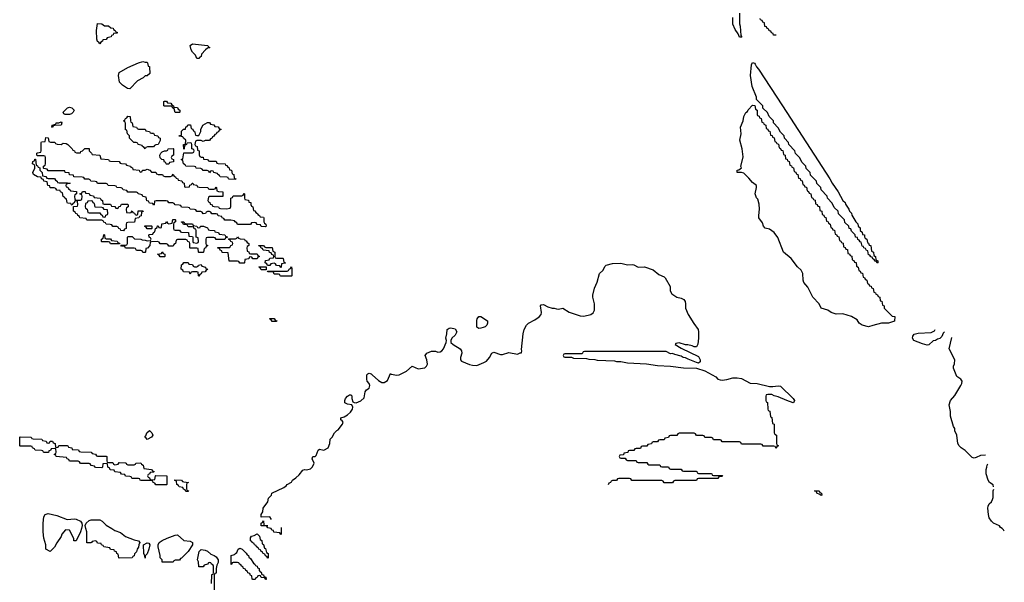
# Model space of a CAD drawing. Header units: inches. Extents: x 2604706 to 2755870, y 449242 to 584050.
# Tile 51 of 59: x 2746726 to 2755870, y 559501 to 564730. Entities that reach past the tile are written whole.
import ezdxf

# ---------------------------------------------------------------- set-up
doc = ezdxf.new("R2010")
doc.units = ezdxf.units.IN
doc.header["$MEASUREMENT"] = 0
for name, color, linetype in [('C7545', 7, 'Continuous'), ('C7546', 7, 'Continuous'), ('C7555', 7, 'Continuous'), ('C7556', 7, 'Continuous')]:
    doc.layers.add(name, color=color, linetype=linetype)

msp = doc.modelspace()

# ---------------------------------------------------------------- linework, layer by layer
at = {"layer": 'C7545', "color": 6}
for points in [[(2747298.8, 560000), (2747290.6, 559969.4), (2747250, 559888), (2747230, 559888), (2747228.7, 559908.7), (2747190, 559986), (2747150, 559988.7), (2747118, 559950), (2747110, 559928), (2747070.8, 559869.2), (2747050, 559828), (2747010, 559789), (2746969.3, 559810), (2746968.4, 559848.4), (2746949.3, 559910), (2746943.7, 559970), (2746944, 560000)], [(2747583, 560000), (2747610, 559983), (2747663.4, 559963.4), (2747708.2, 559928.2), (2747790, 559896.3), (2747830, 559886), (2747842.8, 559870), (2747831.3, 559848.7), (2747830.8, 559829.2), (2747818, 559810), (2747810, 559786), (2747792.7, 559767.3), (2747790, 559746), (2747778, 559742), (2747770, 559728), (2747650, 559726), (2747646, 559730), (2747642, 559762), (2747628.4, 559768.4), (2747626, 559786), (2747606, 559790), (2747602, 559802), (2747570, 559806), (2747562, 559822), (2747506, 559830), (2747502, 559842), (2747486, 559850), (2747482, 559862), (2747450, 559866), (2747442, 559882), (2747430, 559886), (2747398, 559882), (2747394, 559870), (2747387.3, 559867.3), (2747350, 559868), (2747349, 559970), (2747341.5, 560000)], [(2749154, 560000), (2749154, 559950), (2749150, 559946), (2749142, 559962), (2749087.3, 559967.3), (2749082, 559982), (2749067.3, 559987.3), (2749062.7, 560000)], [(2748508, 559490), (2748508.9, 559568.9), (2748510, 559574), (2748522, 559578), (2748526, 559590), (2748526, 559650), (2748522, 559662), (2748506, 559670), (2748502, 559682), (2748490, 559686), (2748478, 559682), (2748471.6, 559668.4), (2748438, 559662), (2748430, 559646), (2748390, 559646), (2748386, 559690), (2748378, 559710), (2748393.6, 559786.4), (2748410, 559804.7), (2748450, 559801), (2748470, 559790.8), (2748501.4, 559761.4), (2748532, 559750), (2748550, 559738), (2748570.7, 559710), (2748570, 559686), (2748558, 559662), (2748551, 559630), (2748550, 559586), (2748538, 559582), (2748532.7, 559567.3), (2748530.8, 559410)]]:
    msp.add_lwpolyline(points, dxfattribs=at)
for points in [[(2748050, 559688), (2748048, 559710), (2748029.5, 559729.5), (2748029.2, 559750), (2748012.7, 559830), (2748012.3, 559850), (2748021.2, 559870), (2748049, 559890), (2748095.3, 559910), (2748170, 559938.8), (2748190, 559941), (2748250, 559890.8), (2748310, 559884.7), (2748330, 559871.3), (2748331, 559850), (2748290, 559789), (2748250, 559746), (2748230, 559726), (2748218, 559722), (2748210, 559706), (2748170, 559706), (2748158, 559702), (2748150, 559688)], [(2749030, 559726), (2749022, 559742), (2749010, 559746), (2749002, 559762), (2748986, 559770), (2748982, 559782), (2748966, 559790), (2748962, 559802), (2748946, 559810), (2748942, 559822), (2748926, 559830), (2748922, 559842), (2748906, 559850), (2748902, 559862), (2748886, 559870), (2748882, 559882), (2748870, 559886), (2748870, 559914), (2748878, 559930), (2748904.7, 559935.3), (2748930, 559952), (2748954, 559930), (2748958, 559898), (2748974, 559890), (2748978, 559858), (2748991.6, 559851.6), (2748998, 559818), (2749010, 559814), (2749018, 559778), (2749032, 559770), (2749034, 559730)], [(2747890, 559726), (2747887.3, 559747.3), (2747878, 559770), (2747875.3, 559850), (2747910, 559866.8), (2747925.4, 559865.4), (2747934.8, 559850), (2747926, 559810), (2747910, 559766), (2747892, 559748)], [(2749010, 559526), (2749002, 559542), (2748970, 559546), (2748962, 559562), (2748950, 559566), (2748938, 559562), (2748932.7, 559547.3), (2748918, 559542), (2748912.7, 559527.3), (2748890, 559526), (2748886, 559530), (2748882, 559562), (2748870, 559566), (2748862, 559582), (2748846, 559590), (2748842, 559602), (2748826, 559610), (2748822, 559622), (2748806, 559630), (2748802, 559642), (2748786, 559650), (2748782, 559662), (2748766, 559670), (2748762, 559682), (2748750, 559686), (2748710, 559686), (2748698, 559682), (2748690, 559666), (2748689.3, 559750), (2748720.4, 559759.6), (2748728.7, 559770), (2748743.1, 559776.9), (2748755.3, 559810), (2748770, 559817.3), (2748791, 559810), (2748830, 559770.8), (2748837.3, 559757.3), (2748850.7, 559750), (2748854.8, 559734.8), (2748870, 559722), (2748898, 559678), (2748910, 559671.3), (2748916.9, 559656.9), (2748930, 559651), (2748936, 559636), (2748950.8, 559630), (2748951.3, 559611.3), (2748958, 559598), (2748970, 559594), (2748974, 559574), (2748990, 559572), (2748994, 559554), (2749011.3, 559550), (2749014, 559526)]]:
    msp.add_lwpolyline(points, close=True, dxfattribs=at)
at = {"layer": 'C7546', "color": 6}
for points in [[(2747470, 564506), (2747462, 564522), (2747450, 564526), (2747442.7, 564550), (2747439.5, 564630), (2747450, 564694), (2747490, 564692), (2747512.7, 564672.7), (2747550, 564672), (2747572.7, 564652.7), (2747594, 564650), (2747598, 564638), (2747614, 564630), (2747618, 564618), (2747632.7, 564612.7), (2747630, 564606), (2747598, 564602), (2747594, 564590), (2747578, 564582), (2747574, 564570), (2747538, 564562), (2747530, 564546), (2747498, 564542), (2747494, 564530), (2747478, 564522)], [(2748390, 564368), (2748370, 564368.7), (2748359.3, 564399.3), (2748330, 564429.2), (2748319.5, 564450), (2748309.5, 564490), (2748330, 564506.8), (2748470.7, 564490.7), (2748474, 564490), (2748478, 564478), (2748491.6, 564471.6), (2748490, 564468), (2748470, 564466), (2748451.6, 564448.4), (2748414, 564410), (2748412.7, 564387.3), (2748398, 564382)], [(2747890, 564334), (2747910, 564334), (2747914, 564330), (2747918, 564298), (2747930, 564294), (2747932.7, 564287.3), (2747934, 564230), (2747910, 564208.7), (2747892, 564208), (2747874, 564190), (2747819.6, 564160.4), (2747750, 564088.7), (2747728, 564090), (2747680.2, 564120.2), (2747652.7, 564150), (2747644.5, 564210), (2747650, 564239.1), (2747730, 564285.5), (2747828, 564330), (2747870, 564342)], [(2747149, 563849), (2747135.3, 563855.3), (2747129, 563869), (2747169.5, 563910.5), (2747190, 563916), (2747210.9, 563910.9), (2747231.3, 563890), (2747222, 563870), (2747206, 563854), (2747190, 563849.2)], [(2748170, 563866), (2748162, 563902), (2748146, 563910), (2748142, 563922), (2748130, 563926), (2748070, 563926), (2748066, 563930), (2748066, 563970), (2748070, 563974), (2748090, 563974), (2748098, 563958), (2748130, 563954), (2748138, 563938), (2748154, 563930), (2748158, 563918), (2748192.7, 563912.7), (2748198, 563898), (2748214, 563890), (2748214, 563870), (2748210, 563866)], [(2747830, 563714), (2747890, 563714), (2747898, 563698), (2747931.6, 563691.6), (2747938, 563678), (2747950, 563674), (2747970, 563674), (2747978, 563658), (2748010, 563652), (2748014, 563634), (2748031.3, 563630), (2748030, 563606), (2748010.6, 563569.4), (2747991.6, 563568.4), (2747978, 563562), (2747970, 563549), (2747912.7, 563547.3), (2747898, 563542), (2747890, 563528.7), (2747882, 563542), (2747866, 563550), (2747862, 563562), (2747826, 563570), (2747822, 563582), (2747808, 563588), (2747786, 563590), (2747746, 563630), (2747746, 563650), (2747728, 563670), (2747722, 563702), (2747710, 563706), (2747707.3, 563767.3), (2747702, 563782), (2747688.7, 563790), (2747702, 563798), (2747707.3, 563812.7), (2747722, 563818), (2747730, 563834), (2747751.6, 563831.6), (2747754, 563790), (2747758, 563778), (2747771.6, 563771.6), (2747778, 563738), (2747810, 563732), (2747818, 563718)], [(2747030, 563729), (2747026, 563730), (2747028, 563750), (2747062, 563758), (2747066, 563770), (2747090, 563772), (2747110, 563782), (2747118, 563770), (2747110, 563748.7), (2747052.7, 563747.3), (2747038, 563742)], [(2748430, 563598), (2748410, 563606), (2748370, 563606), (2748358, 563602), (2748354, 563570), (2748358, 563558), (2748374, 563550), (2748378, 563518), (2748391.6, 563511.6), (2748392.7, 563472.7), (2748398, 563458), (2748412, 563452), (2748430, 563451.3), (2748434, 563434), (2748470, 563432), (2748478, 563418), (2748490, 563414), (2748550, 563414), (2748558, 563398), (2748570, 563394), (2748634, 563390), (2748638, 563378), (2748650, 563374), (2748658, 563358), (2748670, 563354), (2748674, 563334), (2748692, 563330), (2748698, 563298), (2748714, 563290), (2748718, 563258), (2748734, 563250), (2748730, 563246), (2748672.7, 563247.3), (2748666, 563250), (2748662, 563262), (2748650, 563266), (2748588.4, 563268.4), (2748582, 563282), (2748566, 563290), (2748562, 563302), (2748528.4, 563308.4), (2748522, 563322), (2748510, 563326), (2748498, 563322), (2748490, 563308), (2748482, 563322), (2748467.3, 563327.3), (2748428.9, 563328.9), (2748422, 563342), (2748407.3, 563347.3), (2748366, 563350), (2748362, 563362), (2748350, 563366), (2748268.4, 563368.4), (2748262, 563382), (2748246, 563390), (2748242, 563422), (2748226, 563430), (2748242, 563438), (2748250, 563494), (2748330, 563494), (2748342, 563498), (2748346, 563510), (2748342, 563522), (2748326, 563530), (2748326, 563570), (2748322, 563582), (2748310, 563586), (2748278, 563582), (2748274, 563570), (2748258, 563562), (2748254, 563530), (2748250, 563526), (2748246, 563570), (2748266, 563574), (2748268, 563610), (2748246, 563630), (2748242, 563642), (2748206, 563646), (2748206, 563650), (2748212.7, 563652.7), (2748227.3, 563652.7), (2748230, 563694), (2748248.4, 563711.6), (2748266, 563714), (2748270, 563734), (2748282, 563738), (2748287.3, 563752.7), (2748312.7, 563752.7), (2748318, 563718), (2748332.7, 563712.7), (2748338, 563698), (2748350, 563694), (2748358, 563658), (2748370, 563654), (2748390, 563654), (2748408, 563690), (2748408, 563710), (2748428, 563750), (2748470, 563774), (2748490, 563774), (2748498, 563758), (2748530, 563754), (2748538, 563738), (2748570, 563734), (2748578, 563718), (2748592.7, 563712.7), (2748592.7, 563707.3), (2748578, 563702), (2748572.7, 563687.3), (2748558, 563682), (2748550, 563666), (2748538, 563662), (2748530, 563646), (2748518, 563642), (2748510, 563626), (2748498, 563622), (2748490, 563606), (2748450, 563606)], [(2747110, 563571.3), (2747130, 563581), (2747158, 563578), (2747172, 563570), (2747214, 563530), (2747218, 563518), (2747234, 563510), (2747238, 563498), (2747252.7, 563492.7), (2747290, 563494), (2747295.3, 563504.7), (2747308.4, 563511.6), (2747330, 563534), (2747370, 563531.3), (2747372, 563510), (2747394, 563490), (2747398, 563478), (2747471.6, 563471.6), (2747478, 563438), (2747550, 563432), (2747558, 563418), (2747570, 563414), (2747650, 563412), (2747658, 563398), (2747672.7, 563392.7), (2747710, 563391.3), (2747718, 563378), (2747754, 563370), (2747758, 563358), (2747772.7, 563352.7), (2747778, 563338), (2747834, 563330), (2747838, 563318), (2747850, 563314), (2747862, 563318), (2747866, 563330), (2747890, 563331.3), (2747910, 563342), (2747934, 563330), (2747950, 563314), (2747990, 563312), (2747998, 563298), (2748012.7, 563292.7), (2748051.1, 563291.1), (2748058, 563278), (2748072.7, 563272.7), (2748127.3, 563272.7), (2748142, 563278), (2748150, 563294), (2748158, 563278), (2748174, 563270), (2748178, 563258), (2748194, 563250), (2748198, 563238), (2748232.7, 563232.7), (2748238, 563218), (2748254, 563210), (2748258, 563178), (2748270, 563174), (2748302, 563178), (2748307.3, 563192.7), (2748322, 563198), (2748328, 563212), (2748334, 563210), (2748338, 563198), (2748370, 563192), (2748378, 563178), (2748392.7, 563172.7), (2748470.8, 563170.8), (2748474, 563170), (2748478, 563158), (2748490, 563154), (2748530, 563154), (2748542, 563158), (2748550, 563174), (2748554, 563170), (2748558, 563138), (2748572.7, 563132.7), (2748614, 563130), (2748612.7, 563087.3), (2748490, 563086), (2748478, 563082), (2748474, 563050), (2748478, 563038), (2748491.6, 563031.6), (2748494, 563014), (2748514, 563010), (2748518, 562998), (2748532.7, 562992.7), (2748571.1, 562991.1), (2748578, 562978), (2748590, 562974), (2748647.3, 562972.7), (2748682, 562978), (2748687.3, 562992.7), (2748687.3, 563072.7), (2748702, 563078), (2748710, 563094), (2748790, 563094), (2748802, 563098), (2748810, 563114), (2748814, 563110), (2748814, 563070), (2748818, 563058), (2748850, 563052), (2748854, 563034), (2748872, 563030), (2748872.7, 563012.7), (2748878, 562998), (2748892, 562990), (2748898, 562958), (2748910, 562954), (2748918, 562938), (2748934, 562930), (2748938, 562918), (2748954, 562910), (2748958, 562898), (2748990, 562894), (2748994, 562890), (2748994, 562850), (2748998, 562838), (2749012, 562830), (2749014, 562810), (2749010, 562806), (2748970, 562808), (2748962, 562822), (2748930, 562826), (2748922, 562842), (2748910, 562846), (2748878, 562842), (2748870, 562826), (2748750, 562828), (2748742, 562842), (2748726, 562850), (2748722, 562862), (2748687.3, 562867.3), (2748630, 562866), (2748622, 562882), (2748606, 562890), (2748602, 562902), (2748570, 562908), (2748562, 562922), (2748550, 562926), (2748510, 562926), (2748502, 562942), (2748490, 562946), (2748470, 562946), (2748458, 562942), (2748451.6, 562928.4), (2748430, 562926), (2748422, 562942), (2748407.3, 562947.3), (2748370, 562948.7), (2748362, 562962), (2748350, 562966), (2748308.4, 562968.4), (2748302, 562982), (2748290, 562986), (2748230, 562988.7), (2748222, 563002), (2748207.3, 563007.3), (2748170, 563008), (2748162, 563022), (2748147.3, 563027.3), (2748110, 563028), (2748102, 563042), (2748087.3, 563047.3), (2747992.7, 563047.3), (2747978, 563042), (2747974, 563010), (2747970, 563006), (2747962, 563022), (2747930, 563026), (2747922, 563042), (2747907.3, 563047.3), (2747902, 563082), (2747870, 563086), (2747862, 563102), (2747826, 563110), (2747822, 563122), (2747810, 563126), (2747730, 563126), (2747722, 563142), (2747686, 563150), (2747682, 563162), (2747667.3, 563167.3), (2747628.9, 563168.9), (2747622, 563182), (2747610, 563186), (2747548.4, 563188.4), (2747542, 563202), (2747530, 563206), (2747450, 563208), (2747442, 563222), (2747427.3, 563227.3), (2747386, 563230), (2747382, 563242), (2747367.3, 563247.3), (2747330, 563248), (2747322, 563262), (2747307.3, 563267.3), (2747230, 563268), (2747226, 563286), (2747190, 563288.7), (2747186, 563306), (2747148, 563310), (2747146, 563326), (2746990, 563326), (2746982, 563342), (2746950, 563346), (2746946, 563350), (2746946, 563370), (2746962, 563378), (2746966, 563390), (2746966, 563450), (2746962, 563462), (2746950, 563466), (2746890, 563466), (2746886, 563470), (2746886, 563490), (2746890, 563494), (2746922, 563498), (2746926, 563510), (2746926, 563590), (2746930, 563594), (2746962, 563598), (2746970, 563634), (2746990, 563632), (2746998, 563598), (2747012.7, 563592.7), (2747051.6, 563591.6), (2747058, 563578), (2747072.7, 563572.7)], [(2748090, 563386), (2748086, 563390), (2748082, 563402), (2748070, 563406), (2748066, 563426), (2748046, 563430), (2748030, 563446), (2748028.7, 563470), (2748038, 563490), (2748050, 563502), (2748072, 563512), (2748088, 563512), (2748102, 563518), (2748106, 563530), (2748150, 563532), (2748154, 563530), (2748154, 563470), (2748138, 563462), (2748134, 563450), (2748138, 563438), (2748154, 563430), (2748154, 563410), (2748118, 563402), (2748110, 563388.7)], [(2746990, 563254), (2747050, 563254), (2747058, 563238), (2747074, 563230), (2747078, 563218), (2747092.7, 563212.7), (2747170, 563214), (2747194, 563210), (2747190, 563206), (2747158, 563202), (2747154, 563190), (2747158, 563178), (2747172.7, 563172.7), (2747178, 563158), (2747194, 563150), (2747198, 563138), (2747252.7, 563132.7), (2747254, 563110), (2747238, 563102), (2747234, 563090), (2747238, 563058), (2747250, 563054), (2747290, 563054), (2747302, 563058), (2747306, 563090), (2747302, 563102), (2747286, 563110), (2747302, 563118), (2747310, 563134), (2747334, 563134), (2747338, 563118), (2747370, 563114), (2747378, 563098), (2747412.7, 563092.7), (2747418, 563078), (2747472.7, 563072.7), (2747478, 563058), (2747494, 563050), (2747498, 563018), (2747510, 563014), (2747570, 563014), (2747578, 562998), (2747610, 562994), (2747618, 562978), (2747630, 562974), (2747642, 562978), (2747647.3, 562992.7), (2747662, 562998), (2747670, 563014), (2747730, 563014), (2747734, 563010), (2747734, 562990), (2747718, 562982), (2747714, 562970), (2747718, 562938), (2747750, 562934), (2747762, 562938), (2747770, 562954), (2747778, 562938), (2747792.7, 562932.7), (2747798, 562918), (2747810, 562914), (2747822, 562918), (2747827.3, 562952.7), (2747870, 562954), (2747872.7, 562947.3), (2747858, 562942), (2747852.7, 562907.3), (2747838, 562902), (2747832.7, 562887.3), (2747798, 562882), (2747792.7, 562847.3), (2747730, 562846), (2747718, 562842), (2747714, 562830), (2747714, 562790), (2747698, 562782), (2747690, 562768), (2747666, 562770), (2747662, 562782), (2747646, 562790), (2747642, 562802), (2747627.3, 562807.3), (2747590, 562808), (2747582, 562822), (2747567.3, 562827.3), (2747528.4, 562828.4), (2747522, 562842), (2747507.3, 562847.3), (2747502, 562862), (2747490, 562866), (2747350, 562866), (2747342, 562882), (2747286, 562890), (2747282, 562902), (2747266, 562910), (2747262, 562922), (2747246, 562930), (2747242, 562942), (2747226, 562950), (2747226, 562994), (2747262, 562998), (2747266, 563010), (2747262, 563042), (2747250, 563046), (2747238, 563042), (2747232.7, 563027.3), (2747218, 563022), (2747214, 563006), (2747206, 563010), (2747202, 563022), (2747170, 563026), (2747166, 563030), (2747162, 563062), (2747146, 563070), (2747142, 563082), (2747130, 563086), (2747122, 563122), (2747106, 563130), (2747102, 563142), (2747070, 563146), (2747062, 563162), (2747047.3, 563167.3), (2747010, 563168), (2747006, 563186), (2746988, 563190), (2746982, 563222), (2746950, 563228), (2746946, 563246), (2746928, 563250), (2746926, 563266), (2746890, 563269), (2746855.3, 563290), (2746848, 563310), (2746868, 563350), (2746867.3, 563367.3), (2746862, 563382), (2746846, 563390), (2746847.3, 563412.7), (2746862, 563418), (2746867.3, 563432.7), (2746872.7, 563432.7), (2746878, 563378), (2746892.7, 563372.7), (2746898, 563358), (2746912.7, 563352.7), (2746914, 563330), (2746934, 563310), (2746938, 563278), (2746970, 563274), (2746978, 563258)], [(2747390, 563046), (2747358, 563042), (2747352.7, 563027.3), (2747338, 563022), (2747334, 562990), (2747338, 562978), (2747354, 562970), (2747358, 562938), (2747370, 562934), (2747470, 562934), (2747478, 562918), (2747492.7, 562912.7), (2747498, 562898), (2747510, 562894), (2747522, 562898), (2747527.3, 562912.7), (2747542, 562918), (2747546, 562930), (2747542, 562962), (2747510, 562966), (2747502, 562982), (2747490, 562986), (2747427.3, 562987.3), (2747422, 563022), (2747407.3, 563027.3), (2747402, 563042)], [(2748170, 562774), (2748210, 562774), (2748218, 562758), (2748230, 562754), (2748292.7, 562752.7), (2748298, 562718), (2748330, 562714), (2748334, 562710), (2748334, 562670), (2748338, 562658), (2748370, 562654), (2748382, 562658), (2748386, 562670), (2748382, 562702), (2748366, 562710), (2748366, 562770), (2748362, 562782), (2748347.3, 562787.3), (2748342, 562802), (2748330, 562806), (2748290, 562806), (2748282, 562822), (2748247.3, 562827.3), (2748242, 562842), (2748227.3, 562847.3), (2748228, 562852), (2748250, 562852), (2748258, 562838), (2748272.7, 562832.7), (2748330, 562832), (2748338, 562818), (2748370, 562812), (2748378, 562798), (2748390, 562794), (2748402, 562798), (2748406, 562810), (2748432, 562812), (2748470, 562794), (2748478, 562778), (2748492.7, 562772.7), (2748534, 562770), (2748538, 562758), (2748571.3, 562751.3), (2748578, 562738), (2748630, 562732), (2748638, 562718), (2748652.7, 562712.7), (2748654, 562706), (2748638, 562702), (2748630, 562686), (2748550, 562686), (2748542, 562702), (2748530, 562706), (2748470, 562706), (2748458, 562702), (2748454, 562690), (2748454, 562650), (2748458, 562638), (2748474, 562630), (2748458, 562622), (2748452.7, 562607.3), (2748438, 562602), (2748434, 562570), (2748430, 562566), (2748390, 562566), (2748386, 562570), (2748382, 562602), (2748370, 562606), (2748310, 562606), (2748306, 562610), (2748306, 562650), (2748302, 562662), (2748287.3, 562667.3), (2748282, 562682), (2748270, 562686), (2748190, 562686), (2748178, 562682), (2748174, 562650), (2748158, 562642), (2748150, 562626), (2748110, 562626), (2748102, 562642), (2748090, 562646), (2748030, 562646), (2748022, 562662), (2748007.3, 562667.3), (2747950, 562666), (2747938, 562662), (2747934, 562630), (2747912.7, 562607.3), (2747898, 562602), (2747894, 562570), (2747890, 562566), (2747870, 562566), (2747862, 562582), (2747850, 562586), (2747810, 562586), (2747802, 562602), (2747790, 562606), (2747710, 562606), (2747702, 562622), (2747670, 562626), (2747666, 562634), (2747710, 562634), (2747722, 562638), (2747726, 562650), (2747726, 562710), (2747730, 562714), (2747770, 562714), (2747792.7, 562692.7), (2747850, 562691.3), (2747863.6, 562683.6), (2747890, 562682), (2747910, 562674), (2747942, 562678), (2747946, 562690), (2747942, 562702), (2747928, 562708), (2747926, 562730), (2747930, 562734), (2747962, 562738), (2747967.3, 562752.7), (2747982, 562758), (2747986, 562790), (2748002, 562798), (2748007.3, 562812.7), (2748012.7, 562812.7), (2748018, 562798), (2748030, 562794), (2748042, 562798), (2748047.3, 562832.7), (2748082, 562838), (2748090, 562854), (2748098, 562838), (2748110, 562834), (2748142, 562838), (2748147.3, 562872.7), (2748170, 562874), (2748174, 562870), (2748174, 562850), (2748158, 562842), (2748154, 562830), (2748154, 562790), (2748158, 562778)], [(2747910, 562786), (2747902, 562802), (2747886, 562810), (2747890, 562814), (2747950, 562814), (2747954, 562810), (2747954, 562790), (2747950, 562786)], [(2747530, 562694), (2747570, 562694), (2747578, 562678), (2747631.6, 562671.6), (2747638, 562658), (2747652.7, 562652.7), (2747654, 562646), (2747650, 562646), (2747570, 562646), (2747562, 562662), (2747550, 562666), (2747490, 562666), (2747486, 562670), (2747486, 562690), (2747502, 562698), (2747506, 562730), (2747510, 562734), (2747514, 562730), (2747518, 562698)], [(2748870, 562554), (2748930, 562554), (2748938, 562538), (2748954, 562530), (2748938, 562522), (2748930, 562506), (2748890, 562506), (2748882, 562522), (2748870, 562526), (2748858, 562522), (2748852.7, 562507.3), (2748818, 562502), (2748814, 562470), (2748810, 562466), (2748770, 562466), (2748762, 562482), (2748750, 562486), (2748670, 562486), (2748662, 562562), (2748607.3, 562567.3), (2748602, 562582), (2748587.3, 562587.3), (2748582, 562602), (2748567.3, 562607.3), (2748567.3, 562612.7), (2748670, 562614), (2748682, 562618), (2748687.3, 562632.7), (2748702, 562638), (2748706, 562650), (2748702, 562662), (2748687.3, 562667.3), (2748682, 562682), (2748667.3, 562687.3), (2748666, 562694), (2748730, 562694), (2748742, 562698), (2748750, 562712), (2748758, 562698), (2748772.7, 562692.7), (2748814, 562690), (2748818, 562678), (2748830, 562674), (2748838, 562658), (2748854, 562650), (2748854, 562630), (2748838, 562622), (2748834, 562610), (2748838, 562578), (2748852.7, 562572.7), (2748858, 562558)], [(2749110, 562514), (2749170, 562514), (2749174, 562510), (2749178, 562478), (2749194, 562470), (2749190, 562466), (2749158, 562462), (2749154, 562430), (2749150, 562426), (2749142, 562442), (2749110, 562446), (2749102, 562462), (2749090, 562466), (2749058, 562462), (2749050, 562446), (2749026, 562446), (2749022, 562462), (2749006, 562470), (2749007.3, 562492.7), (2749042, 562498), (2749050, 562514), (2749082, 562518), (2749086, 562530), (2749082, 562542), (2749067.3, 562547.3), (2749062, 562562), (2749047.3, 562567.3), (2749042, 562582), (2748987.3, 562587.3), (2748982, 562602), (2748967.3, 562607.3), (2748962, 562622), (2748947.3, 562627.3), (2748947.3, 562632.7), (2748990, 562632), (2748998, 562618), (2749012.7, 562612.7), (2749071.6, 562611.6), (2749078, 562578), (2749094, 562570), (2749094, 562530), (2749098, 562518)], [(2748030, 562526), (2748022, 562542), (2748006, 562550), (2748042, 562558), (2748050, 562574), (2748058, 562558), (2748074, 562550), (2748074, 562530), (2748070, 562526)], [(2748350, 562434), (2748370, 562434), (2748382, 562438), (2748386, 562450), (2748410, 562454), (2748418, 562438), (2748450.9, 562430.9), (2748454, 562414), (2748474, 562410), (2748458, 562402), (2748450, 562386), (2748418, 562382), (2748412.7, 562367.3), (2748398, 562362), (2748390, 562346), (2748386, 562350), (2748382, 562382), (2748370, 562386), (2748330, 562386), (2748318, 562382), (2748310, 562366), (2748302, 562382), (2748247.3, 562387.3), (2748242, 562402), (2748226, 562410), (2748227.3, 562452.7), (2748242, 562458), (2748250, 562474), (2748290, 562474), (2748298, 562458), (2748330, 562454), (2748338, 562438)], [(2748970, 562406), (2748962, 562422), (2748946, 562430), (2748950, 562434), (2749014, 562434), (2749014, 562406), (2749010, 562406)], [(2749250, 562346), (2749152.7, 562347.3), (2749146, 562350), (2749142, 562362), (2749130, 562366), (2749090, 562366), (2749082, 562382), (2749070, 562386), (2749030, 562386), (2749026, 562394), (2749210, 562394), (2749222, 562398), (2749227.3, 562412.7), (2749242, 562418), (2749250, 562434), (2749254, 562410), (2749254, 562350)], [(2749070, 561926), (2749062, 561942), (2749046, 561950), (2749050, 561954), (2749090, 561954), (2749098, 561938), (2749112.7, 561932.7), (2749110, 561926)], [(2747910, 560828.7), (2747902, 560842), (2747888.7, 560850), (2747898, 560862), (2747908, 560890), (2747930.9, 560910.9), (2747954, 560890), (2747962, 560870), (2747950, 560848.7)], [(2746990, 560794), (2747002, 560798), (2747008.4, 560811.6), (2747030, 560812), (2747038, 560798), (2747054, 560790), (2747058, 560758), (2747070, 560754), (2747082, 560758), (2747088, 560772), (2747167.3, 560772.7), (2747174, 560770), (2747178, 560758), (2747210, 560752), (2747214, 560734), (2747271.1, 560731.1), (2747278, 560718), (2747292.7, 560712.7), (2747390, 560712), (2747398, 560698), (2747430, 560692), (2747438, 560678), (2747450, 560674), (2747530, 560672), (2747534, 560670), (2747534, 560630), (2747538, 560618), (2747550, 560614), (2747590, 560614), (2747598, 560598), (2747610, 560594), (2747642, 560598), (2747650, 560614), (2747707.3, 560612.7), (2747714, 560610), (2747718, 560598), (2747730, 560594), (2747790, 560594), (2747802, 560598), (2747806, 560610), (2747851.1, 560611.1), (2747858, 560598), (2747874, 560590), (2747878, 560558), (2747951.1, 560551.1), (2747958, 560538), (2747974, 560530), (2747970, 560526), (2747938, 560522), (2747932.7, 560507.3), (2747918, 560502), (2747914, 560490), (2747918, 560478), (2747932.7, 560472.7), (2747938, 560458), (2747950, 560454), (2747982, 560458), (2747986, 560490), (2747990, 560494), (2748094, 560490), (2748094, 560410), (2748090, 560406), (2747990, 560408), (2747982, 560422), (2747966, 560430), (2747962, 560442), (2747950, 560446), (2747852.7, 560447.3), (2747846, 560450), (2747842, 560462), (2747830, 560466), (2747772.7, 560467.3), (2747766, 560470), (2747762, 560482), (2747750, 560486), (2747708.4, 560488.4), (2747702, 560502), (2747670, 560506), (2747662, 560522), (2747608.4, 560528.4), (2747602, 560542), (2747567.3, 560547.3), (2747562, 560562), (2747546, 560570), (2747542, 560602), (2747530, 560606), (2747498, 560602), (2747494, 560570), (2747490, 560566), (2747430, 560568), (2747422, 560582), (2747390, 560586), (2747382, 560602), (2747370, 560606), (2747290, 560606), (2747282, 560622), (2747270, 560626), (2747190, 560628), (2747182, 560642), (2747166, 560650), (2747162, 560662), (2747066, 560670), (2747062, 560682), (2747046, 560690), (2747062, 560698), (2747066, 560710), (2747062, 560742), (2747050, 560746), (2747018, 560742), (2747012.7, 560727.3), (2746998, 560722), (2746992, 560708), (2746951.6, 560708.4), (2746946, 560710), (2746942, 560722), (2746930, 560726), (2746868.4, 560728.4), (2746862, 560742), (2746846, 560750), (2746842, 560762), (2746830, 560766), (2746730, 560766), (2746726, 560770), (2746726, 560850), (2746730, 560854), (2746828.4, 560851.6), (2746834, 560850), (2746838, 560838), (2746850, 560834), (2746931.1, 560831.1), (2746938, 560818), (2746971.6, 560811.6), (2746978, 560798)], [(2748270, 560346), (2748262, 560362), (2748247.3, 560367.3), (2748242, 560382), (2748207.3, 560387.3), (2748202, 560402), (2748186, 560410), (2748182, 560442), (2748167.3, 560447.3), (2748167.3, 560452.7), (2748230, 560451.3), (2748238, 560438), (2748250, 560434), (2748294, 560430), (2748278, 560422), (2748274, 560410), (2748274, 560370), (2748278, 560358), (2748292.7, 560352.7), (2748290, 560346)]]:
    msp.add_lwpolyline(points, close=True, dxfattribs=at)
for points in [[(2749065.2, 560085.2), (2749050, 560108.7), (2748970, 560106), (2748968.7, 560130), (2748983.1, 560156.9), (2748986.6, 560190), (2749029.3, 560250), (2749038, 560282), (2749066, 560310), (2749068, 560330), (2749177.5, 560382.5), (2749201.2, 560398.8), (2749210, 560411), (2749248.7, 560431.3), (2749258, 560450), (2749289.3, 560470.7), (2749320.2, 560499.8), (2749356.5, 560543.5), (2749370, 560550.6), (2749390, 560546.8), (2749425.6, 560554.4), (2749446, 560574), (2749462, 560610), (2749442, 560650), (2749448.7, 560670), (2749468.7, 560671.3), (2749479, 560681), (2749498, 560730), (2749510, 560738), (2749550, 560730.8), (2749589.4, 560750.6), (2749605.2, 560790), (2749610, 560831.3), (2749629.4, 560850.6), (2749649.2, 560890), (2749670, 560910.7), (2749683.2, 560916.8), (2749724, 560970), (2749728.7, 560990), (2749722, 561002), (2749709, 561010), (2749709, 561030), (2749740.2, 561039.8), (2749770, 561057.3), (2749798.4, 561081.6), (2749817.2, 561110), (2749819, 561130), (2749809.2, 561149.2), (2749770, 561156), (2749745.2, 561170), (2749746, 561190), (2749753.2, 561210), (2749770, 561230.8), (2749790, 561244.7), (2749802, 561242), (2749810, 561234), (2749810.7, 561210), (2749819.6, 561179.6), (2749830.9, 561170.9), (2749850, 561170.7), (2749893.6, 561186.4), (2749924.8, 561215.2), (2749935.3, 561270), (2749948, 561290), (2749970, 561304.7), (2749977.2, 561330), (2749970, 561348), (2749953.2, 561370), (2749949.3, 561389.3), (2749949.6, 561430.4), (2749960.1, 561439.9), (2749970, 561444), (2749990, 561439.1), (2750000, 561429.8)], [(2746944, 560000), (2746944.5, 560050), (2746949.6, 560110), (2746963.7, 560130), (2746990, 560139.5), (2747070, 560122.6), (2747166, 560086), (2747234, 560090), (2747250, 560087.7), (2747290.4, 560070.4), (2747304, 560050), (2747306.8, 560030), (2747298.8, 560000)], [(2747341.5, 560000), (2747334, 560030), (2747342, 560050), (2747370, 560076.3), (2747390, 560083), (2747470, 560082), (2747490.4, 560070.4), (2747530, 560033.4), (2747583, 560000)], [(2749062.7, 560000), (2749062, 560002), (2749030, 560006), (2749022, 560022), (2749010, 560026), (2748970, 560026), (2748968, 560050), (2748982, 560058), (2748990, 560074), (2748992.7, 560032.7), (2749030.2, 560030.2)], [(2749154, 560010), (2749154, 560000)]]:
    msp.add_lwpolyline(points, dxfattribs=at)
at = {"layer": 'C7555', "color": 6}
msp.add_lwpolyline([(2755870, 559978), (2755862, 559990), (2755848.7, 560000)], dxfattribs=at)
at = {"layer": 'C7556', "color": 6}
for points in [[(2753411.3, 564790), (2753411.3, 564690), (2753418, 564670), (2753423.6, 564583.6), (2753431, 564570), (2753430, 564566), (2753410, 564568), (2753398.6, 564598.6), (2753370, 564639), (2753350, 564688.7), (2753349.2, 564749.2)], [(2753750, 564586), (2753727.3, 564587.3), (2753722, 564602), (2753707.3, 564607.3), (2753702, 564622), (2753687.3, 564627.3), (2753682, 564642), (2753667.3, 564647.3), (2753662, 564662), (2753647.3, 564667.3), (2753642, 564702), (2753627.3, 564707.3), (2753622, 564722), (2753607.3, 564727.3), (2753602, 564742)], [(2750000, 561429.8), (2750056.7, 561376.7), (2750090, 561359.1), (2750110, 561358), (2750142, 561378), (2750170, 561442), (2750176.9, 561436.9), (2750230, 561427.3), (2750250, 561430.6), (2750318, 561462), (2750370, 561510.6), (2750426, 561486), (2750487, 561493), (2750505.2, 561510), (2750512.7, 561530), (2750506.6, 561570), (2750492.7, 561610), (2750508.2, 561631.8), (2750550, 561650.5), (2750587.9, 561647.9), (2750610, 561639.1), (2750630, 561642), (2750647.7, 561652.3), (2750660.9, 561670), (2750686, 561730), (2750689.3, 561750), (2750683.7, 561770), (2750693.2, 561810), (2750695.3, 561850), (2750716, 561864), (2750730, 561867.3), (2750770, 561856.3), (2750786.8, 561830), (2750770, 561799), (2750738.8, 561770), (2750730.8, 561750), (2750730.8, 561730), (2750751, 561710), (2750816, 561670), (2750830, 561651.3), (2750833.4, 561630), (2750820.5, 561590), (2750820.7, 561570), (2750830, 561556), (2750904.7, 561524.7), (2750930, 561518.4), (2750970, 561517.1), (2751037.4, 561542.6), (2751062.4, 561557.6), (2751089.4, 561590), (2751109.3, 561630), (2751130, 561640.5), (2751190, 561618), (2751210, 561618), (2751270, 561637.1), (2751350, 561621), (2751374, 561634), (2751386, 561634), (2751388.7, 561651.3), (2751385.2, 561665.2), (2751400.9, 561810), (2751411.8, 561850), (2751432, 561890), (2751449.7, 561910.3), (2751510, 561940.5), (2751551.3, 561968.7), (2751569.4, 561990), (2751572.3, 562010), (2751563.7, 562070), (2751570, 562081), (2751590, 562084), (2751630, 562060.5), (2751670, 562050.4), (2751690, 562050.4), (2751710, 562041.6), (2751730, 562039.3), (2751770.4, 562050.4), (2751830, 562010.4), (2751930, 561976.4), (2751963.9, 561976.1), (2752030, 561990.4), (2752052.9, 562007.1), (2752062.9, 562030), (2752064.2, 562090), (2752049.5, 562150), (2752049.6, 562170), (2752064.7, 562235.3), (2752088.2, 562291.8), (2752112, 562370), (2752142.4, 562397.6), (2752162, 562438), (2752173.2, 562450), (2752230, 562462.6), (2752310, 562466), (2752370, 562452.7), (2752416.1, 562456.1), (2752430, 562453), (2752470, 562430.4), (2752530, 562433.7), (2752610, 562405.5), (2752661.1, 562361.1), (2752710, 562340.4), (2752720.4, 562330), (2752768.2, 562250), (2752768, 562210), (2752782, 562182), (2752830, 562152.2), (2752870, 562142.4), (2752893, 562130), (2752905.5, 562110), (2752910.5, 562089.5), (2752910.8, 562050), (2752933.4, 561990), (2752985.7, 561905.7), (2753026.4, 561850), (2753030.4, 561830), (2753030.4, 561770), (2753024.5, 561715.5), (2753010, 561689.2), (2752989.3, 561689.3), (2752970, 561699), (2752930, 561708.7), (2752908.9, 561708.9), (2752850, 561728), (2752818, 561722), (2752814, 561710), (2752870, 561678), (2753030, 561601), (2753046.8, 561570), (2753044.7, 561550), (2753030, 561539), (2753010, 561544), (2752933.6, 561573.6), (2752910, 561588), (2752889, 561589), (2752870, 561602), (2752810, 561618), (2752790, 561628), (2752770, 561626), (2752730, 561646), (2751970, 561646), (2751958, 561642), (2751950, 561626), (2751790, 561626), (2751778, 561622), (2751774, 561610), (2751778, 561598), (2751790, 561594), (2751850, 561594), (2751870, 561584.7), (2751990, 561582), (2752010, 561574), (2752067.3, 561572.7), (2752090, 561566), (2752250, 561558), (2752270, 561552), (2752310, 561552), (2752370, 561541), (2752548.4, 561531.6), (2752650, 561516), (2752770, 561511.3), (2752890, 561494.8), (2753010, 561490.8), (2753090, 561466), (2753190, 561410.4), (2753210, 561390.4), (2753230, 561382.4), (2753250, 561380.3), (2753293.3, 561386.7), (2753350, 561402), (2753390, 561400.7), (2753430, 561394), (2753510, 561353.4), (2753574, 561350), (2753690, 561320.7), (2753720.2, 561319.8), (2753770, 561326.8), (2753790, 561324), (2753910, 561210.6), (2753921, 561190), (2753919.8, 561180.2), (2753910, 561168.7), (2753849.4, 561189.4), (2753770, 561224), (2753733.6, 561233.6), (2753710, 561248), (2753672.7, 561247.3), (2753658, 561242), (2753654, 561230), (2753654, 561190), (2753658, 561178), (2753671.6, 561171.6), (2753674, 561110), (2753678, 561098), (2753691.6, 561091.6), (2753698, 561038), (2753711.6, 561031.6), (2753718, 560978), (2753731.6, 560971.6), (2753734, 560890), (2753738, 560878), (2753754, 560870), (2753754, 560790), (2753758, 560778), (2753774, 560770), (2753758, 560762), (2753750, 560746), (2753742, 560762), (2753730, 560766), (2753630, 560766), (2753622, 560782), (2753610, 560786), (2753430, 560786), (2753422, 560802), (2753410, 560806), (2753250, 560806), (2753242, 560822), (2753230, 560826), (2753170, 560826), (2753162, 560842), (2753150, 560846), (2753090, 560846), (2753082, 560862), (2753070, 560866), (2753010, 560866), (2753002, 560882), (2752990, 560886), (2752850, 560886), (2752838, 560882), (2752830, 560866), (2752770, 560866), (2752758, 560862), (2752750, 560846), (2752718, 560842), (2752710, 560826), (2752670, 560826), (2752658, 560822), (2752650, 560806), (2752610, 560806), (2752598, 560802), (2752592.7, 560787.3), (2752558, 560782), (2752550, 560766), (2752510, 560766), (2752498, 560762), (2752490, 560746), (2752450, 560746), (2752438, 560742), (2752430, 560726), (2752390, 560726), (2752378, 560722), (2752372.7, 560707.3), (2752338, 560702), (2752332.7, 560687.3), (2752298, 560682), (2752294, 560670), (2752298, 560658), (2752310, 560654), (2752350, 560654), (2752358, 560638), (2752370, 560634), (2752450, 560634), (2752458, 560618), (2752470, 560614), (2752550, 560614), (2752558, 560598), (2752570, 560594), (2752670, 560594), (2752678, 560578), (2752690, 560574), (2752750, 560574), (2752758, 560558), (2752770, 560554), (2752870, 560554), (2752878, 560538), (2752890, 560534), (2753007.3, 560532.7), (2753014, 560530), (2753018, 560518), (2753030, 560514), (2753147.3, 560512.7), (2753154, 560510), (2753158, 560498), (2753170, 560494), (2753250, 560494), (2753254, 560490), (2753250, 560486), (2753218, 560482), (2753210, 560466), (2753030, 560466), (2753018, 560462), (2753010, 560446), (2752810, 560446), (2752798, 560442), (2752790, 560426), (2752710, 560426), (2752702, 560442), (2752690, 560446), (2752410, 560446), (2752402, 560462), (2752390, 560466), (2752290, 560466), (2752278, 560462), (2752270, 560446), (2752230, 560446), (2752218, 560442), (2752212.7, 560427.3), (2752198, 560422), (2752190, 560406)], [(2755314, 561830), (2755302, 561818), (2755290, 561786), (2755270, 561766), (2755250, 561762), (2755232, 561750), (2755210, 561744), (2755170, 561709), (2755154.4, 561705.6), (2755110, 561716), (2755029.6, 561749.6), (2755017.2, 561770), (2755019, 561790), (2755033.6, 561806.4), (2755070, 561818), (2755190, 561822), (2755222, 561838), (2755228, 561852)], [(2755696.6, 560683.4), (2755650, 560680.7), (2755610, 560660.9), (2755590, 560656), (2755570, 560662.7), (2755506.8, 560726.8), (2755469.4, 560750), (2755449.6, 560770), (2755439.5, 560790), (2755429.3, 560869.3), (2755410, 560908), (2755409, 560930), (2755399, 560950), (2755370, 561046), (2755369.2, 561090), (2755359, 561150), (2755369.3, 561190.7), (2755410, 561236), (2755467.6, 561330), (2755476.2, 561350), (2755478, 561370), (2755467.6, 561387.6), (2755430, 561413.2), (2755397, 561490), (2755397, 561510), (2755408, 561532), (2755409.6, 561570), (2755359.3, 561670), (2755383.6, 561776.4)], [(2755770, 560388), (2755765.6, 560405.6), (2755733.2, 560430), (2755720.9, 560450), (2755702, 560510), (2755701.2, 560550), (2755709.2, 560570), (2755709.4, 560590), (2755718.1, 560601.9)], [(2755848.7, 560000), (2755835.3, 560010), (2755825.6, 560025.6), (2755770, 560049.5), (2755750, 560069.4), (2755730, 560102), (2755722, 560130), (2755717, 560190), (2755719.5, 560210), (2755730, 560230.7), (2755749.6, 560250.3), (2755760.9, 560270), (2755766.6, 560290), (2755767.3, 560350), (2755773.4, 560366.6)]]:
    msp.add_lwpolyline(points, dxfattribs=at)
for points in [[(2754690, 562466), (2754682, 562482), (2754670, 562486), (2754662, 562502), (2754650, 562506), (2754642, 562522), (2754630, 562526), (2754622, 562542), (2754610, 562546), (2754602, 562582), (2754590, 562586), (2754582, 562602), (2754566, 562610), (2754562, 562622), (2754550, 562626), (2754542, 562662), (2754530, 562666), (2754522, 562682), (2754510, 562686), (2754506, 562706), (2754488.9, 562708.9), (2754486, 562730), (2754450, 562766), (2754446, 562786), (2754428, 562790), (2754426, 562810), (2754390, 562846), (2754386, 562870), (2754330, 562926), (2754326, 562950), (2754290, 562986), (2754270, 563026), (2754228, 563070), (2754226, 563090), (2754168.7, 563148.7), (2754166, 563170), (2754128.4, 563208.4), (2754126, 563230), (2754070, 563286), (2754066, 563310), (2754028.4, 563348.4), (2754026, 563370), (2753990, 563406), (2753970, 563446), (2753930, 563486), (2753926, 563510), (2753868.7, 563568.7), (2753866, 563590), (2753828.4, 563628.4), (2753826, 563650), (2753790, 563686), (2753770, 563726), (2753726, 563770), (2753726, 563790), (2753686, 563830), (2753670, 563866), (2753627.3, 563907.3), (2753626, 563930), (2753567.3, 563987.3), (2753568, 564010), (2753529.7, 564110), (2753513.3, 564210), (2753521.6, 564310), (2753530, 564331), (2753550, 564326.8), (2753557, 564317), (2753570, 564291), (2753587.7, 564270), (2753810.4, 563930.4), (2754250.4, 563250.4), (2754270.8, 563210), (2754326, 563130), (2754371, 563050), (2754390.8, 563030), (2754394.8, 563014.8), (2754424.7, 562970), (2754430.8, 562950.8), (2754450.5, 562930.5), (2754454.8, 562914.8), (2754491, 562851), (2754510, 562832), (2754511.6, 562811.6), (2754530, 562794), (2754532, 562772), (2754550, 562754), (2754554, 562734), (2754571.3, 562730), (2754572, 562712), (2754578, 562698), (2754592, 562690), (2754598, 562658), (2754610, 562654), (2754614, 562634), (2754631.3, 562630), (2754638, 562578), (2754654, 562570), (2754658, 562538), (2754674, 562530), (2754678, 562498), (2754694, 562490), (2754694, 562470)], [(2754610, 561876), (2754550, 561889.5), (2754522.7, 561910), (2754502, 561942), (2754452.1, 561972.1), (2754370, 561996), (2754310, 561993.2), (2754262, 562010), (2754229.6, 562029.6), (2754169.7, 562049.7), (2754149.5, 562090), (2754092, 562150), (2754044.7, 562244.7), (2754007.7, 562287.7), (2754002, 562310), (2753999.5, 562370), (2753982.4, 562402.4), (2753950, 562432.7), (2753891, 562511), (2753820.9, 562570), (2753765.9, 562705.9), (2753731.9, 562751.9), (2753690, 562781.6), (2753650, 562792.3), (2753634.5, 562810), (2753622.9, 562842.9), (2753591.6, 562890), (2753589.7, 562910), (2753598, 562970), (2753594.5, 563014.5), (2753581.6, 563061.6), (2753570, 563074), (2753557, 563110), (2753569.5, 563170), (2753569.3, 563189.3), (2753530, 563217), (2753497, 563257), (2753450, 563302.7), (2753430, 563309.5), (2753389.5, 563310.5), (2753389.3, 563330), (2753405.2, 563334.8), (2753428, 563352), (2753424, 563364), (2753445.3, 563454.7), (2753436, 563530), (2753414.5, 563610), (2753426.6, 563670), (2753420.5, 563730), (2753445.7, 563790), (2753450, 563831), (2753470, 563866), (2753484.5, 563875.5), (2753490, 563891), (2753530, 563934), (2753552.7, 563932.7), (2753558, 563898), (2753574, 563890), (2753574, 563850), (2753578, 563838), (2753592.7, 563832.7), (2753598, 563818), (2753612.7, 563812.7), (2753618, 563778), (2753632.7, 563772.7), (2753638, 563758), (2753654, 563750), (2753658, 563718), (2753672.7, 563712.7), (2753678, 563698), (2753692.7, 563692.7), (2753698, 563658), (2753712.7, 563652.7), (2753718, 563638), (2753732.7, 563632.7), (2753738, 563598), (2753752.7, 563592.7), (2753758, 563578), (2753772.7, 563572.7), (2753778, 563538), (2753792.7, 563532.7), (2753798, 563518), (2753812.7, 563512.7), (2753818, 563478), (2753834, 563470), (2753838, 563438), (2753852.7, 563432.7), (2753858, 563418), (2753872.7, 563412.7), (2753878, 563378), (2753892.7, 563372.7), (2753898, 563358), (2753912.7, 563352.7), (2753918, 563318), (2753932.7, 563312.7), (2753938, 563298), (2753952.7, 563292.7), (2753958, 563258), (2753972.7, 563252.7), (2753978, 563238), (2753992.7, 563232.7), (2753998, 563198), (2754012.7, 563192.7), (2754018, 563178), (2754032.7, 563172.7), (2754038, 563138), (2754052.7, 563132.7), (2754058, 563118), (2754072.7, 563112.7), (2754078, 563078), (2754092.7, 563072.7), (2754098, 563058), (2754112.7, 563052.7), (2754118, 563018), (2754132.7, 563012.7), (2754138, 562998), (2754152.7, 562992.7), (2754158, 562958), (2754174, 562950), (2754178, 562918), (2754192.7, 562912.7), (2754198, 562898), (2754212.7, 562892.7), (2754218, 562858), (2754232.7, 562852.7), (2754238, 562838), (2754254, 562830), (2754258, 562798), (2754272.7, 562792.7), (2754278, 562778), (2754292.7, 562772.7), (2754298, 562738), (2754312.7, 562732.7), (2754318, 562718), (2754332.7, 562712.7), (2754338, 562678), (2754352.7, 562672.7), (2754358, 562658), (2754372.7, 562652.7), (2754378, 562618), (2754392.7, 562612.7), (2754398, 562598), (2754412.7, 562592.7), (2754418, 562558), (2754432.7, 562552.7), (2754438, 562538), (2754452.7, 562532.7), (2754458, 562498), (2754472.7, 562492.7), (2754478, 562478), (2754492.7, 562472.7), (2754498, 562438), (2754514, 562430), (2754518, 562398), (2754532.7, 562392.7), (2754538, 562378), (2754552.7, 562372.7), (2754558, 562338), (2754572.7, 562332.7), (2754578, 562318), (2754594, 562310), (2754598, 562278), (2754612.7, 562272.7), (2754618, 562258), (2754632.7, 562252.7), (2754638, 562238), (2754652.7, 562232.7), (2754658, 562198), (2754672.7, 562192.7), (2754678, 562178), (2754692.7, 562172.7), (2754698, 562158), (2754714, 562150), (2754718, 562118), (2754732.7, 562112.7), (2754738, 562078), (2754754, 562070), (2754754, 562050), (2754830, 561974), (2754852, 561970), (2754850, 561929.2), (2754794, 561910), (2754730, 561909.3), (2754650, 561887)], [(2750990, 561860.9), (2750972.5, 561872.5), (2750970, 561934), (2750974, 561950), (2750990, 561971.3), (2751010, 561971.3), (2751070.6, 561930), (2751070.7, 561910), (2751064, 561890), (2751050, 561876), (2751030, 561869.5), (2751010, 561862)], [(2754170, 560308), (2754158, 560318), (2754128, 560330), (2754126, 560346), (2754108, 560350), (2754151, 560350), (2754156.9, 560336.9), (2754170.8, 560330), (2754174, 560310)]]:
    msp.add_lwpolyline(points, close=True, dxfattribs=at)

doc.saveas('drawing.dxf')
